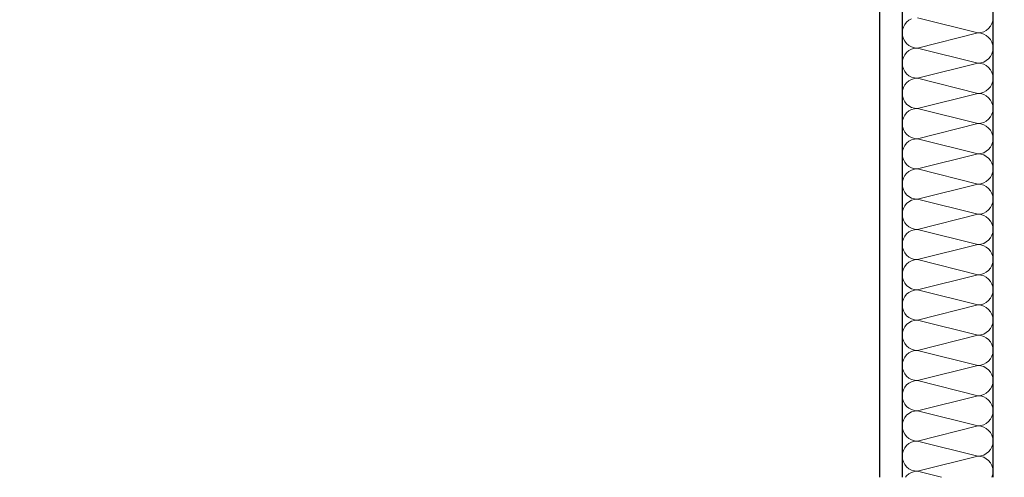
# Model space of a CAD drawing. Header units: metres. Extents: x -12 to 62.3, y -22.2 to 2.8.
# Tile 180 of 214: x 38.983 to 40.068, y -3.765 to -3.26. Entities that reach past the tile are written whole.
import ezdxf

# ---------------------------------------------------------------- set-up
doc = ezdxf.new("R2010")
doc.units = ezdxf.units.M
doc.header["$LTSCALE"] = 20
doc.header["$MEASUREMENT"] = 0
doc.layers.get('0').update_dxf_attribs({"color": 8, "lineweight": 9})
doc.layers.get('Defpoints').update_dxf_attribs({"color": 8, "lineweight": 9})
doc.layers.add('Neubau_A-TB Wände', color=8, linetype='Continuous')
doc.layers.add('Neubau_T-Bemaßung', color=8, linetype='Continuous')
doc.styles.add('ERSTELLTER_STIL_2', font='arial.ttf')
doc.dimstyles.new('ERSTELLTER_STIL__1', dxfattribs={"dimtxt": 0.0875, "dimasz": 0.059375, "dimexe": 0.18, "dimexo": 0.0625, "dimgap": 0, "dimtad": 1, "dimzin": 0, "dimdsep": 46, "dimtxsty": 'ERSTELLTER_STIL_2', "dimblk": 'ARROWHEAD_6', "dimblk1": 'ARROWHEAD_6', "dimblk2": 'ARROWHEAD_6', "dimcen": 0.09, "dimclrd": 7, "dimclre": 7, "dimclrt": 7, "dimazin": 0, "dimtfac": 1, "dimtdec": 4, "dimtmove": 0, "dimatfit": 3, "dimfxl": 1, "dimtolj": 1, "dimtzin": 0, "dimarcsym": 0})

# ---------------------------------------------------------------- blocks, each defined once
blk = doc.blocks.new('*X350', base_point=(-18420.1572, 0))
at = {"layer": 'Neubau_A-TB Wände', "color": 8, "linetype": 'Continuous', "lineweight": 9}
for p, q in [((-21333.1107, 6.9118), (-21333.1127, 6.9093)), ((-21333.1082, 6.9139), (-21333.1107, 6.9118)), ((-21333.1053, 6.9154), (-21333.1082, 6.9139)), ((-21333.0322, 6.9), (-21333.0989, 6.9167)), ((-21333.0168, 6.9103), (-21333.0159, 6.9134)), ((-21333.0159, 6.9134), (-21333.0156, 6.9167)), ((-21333.1152, 6.9033), (-21333.1156, 6.9)), ((-21333.1156, 6.9), (-21333.1152, 6.8967)), ((-21333.1143, 6.9064), (-21333.1152, 6.9033)), ((-21333.1127, 6.9093), (-21333.1143, 6.9064)), ((-21333.0322, 6.9), (-21333.0989, 6.8833)), ((-21333.0322, 6.9), (-21333.029, 6.9003)), ((-21333.029, 6.8997), (-21333.0322, 6.9)), ((-21333.029, 6.9003), (-21333.0258, 6.9013)), ((-21333.0258, 6.9013), (-21333.023, 6.9028)), ((-21333.023, 6.9028), (-21333.0204, 6.9049)), ((-21333.0204, 6.9049), (-21333.0184, 6.9074)), ((-21333.0184, 6.9074), (-21333.0168, 6.9103)), ((-21333.1152, 6.8967), (-21333.1143, 6.8936)), ((-21333.1143, 6.8936), (-21333.1127, 6.8907)), ((-21333.1127, 6.8907), (-21333.1107, 6.8882)), ((-21333.0258, 6.8987), (-21333.029, 6.8997)), ((-21333.023, 6.8972), (-21333.0258, 6.8987)), ((-21333.0204, 6.8951), (-21333.023, 6.8972)), ((-21333.0184, 6.8926), (-21333.0204, 6.8951)), ((-21333.0168, 6.8897), (-21333.0184, 6.8926)), ((-21333.0159, 6.8866), (-21333.0168, 6.8897)), ((-21333.1107, 6.8785), (-21333.1127, 6.8759)), ((-21333.1107, 6.8882), (-21333.1082, 6.8861)), ((-21333.1082, 6.8805), (-21333.1107, 6.8785)), ((-21333.1082, 6.8861), (-21333.1053, 6.8846)), ((-21333.1053, 6.8821), (-21333.1082, 6.8805)), ((-21333.1053, 6.8846), (-21333.1021, 6.8837)), ((-21333.1021, 6.883), (-21333.1053, 6.8821)), ((-21333.1021, 6.8837), (-21333.0989, 6.8833)), ((-21333.0989, 6.8833), (-21333.1021, 6.883)), ((-21333.0322, 6.8667), (-21333.0989, 6.8833)), ((-21333.0168, 6.877), (-21333.0159, 6.8801)), ((-21333.0156, 6.8833), (-21333.0159, 6.8866)), ((-21333.0159, 6.8801), (-21333.0156, 6.8833)), ((-21333.1152, 6.8699), (-21333.1156, 6.8667)), ((-21333.1143, 6.873), (-21333.1152, 6.8699)), ((-21333.1127, 6.8759), (-21333.1143, 6.873)), ((-21333.029, 6.867), (-21333.0258, 6.8679)), ((-21333.0258, 6.8679), (-21333.023, 6.8695)), ((-21333.023, 6.8695), (-21333.0204, 6.8715)), ((-21333.0204, 6.8715), (-21333.0184, 6.8741)), ((-21333.0184, 6.8741), (-21333.0168, 6.877)), ((-21333.1156, 6.8667), (-21333.1152, 6.8634)), ((-21333.1152, 6.8634), (-21333.1143, 6.8603)), ((-21333.1143, 6.8603), (-21333.1127, 6.8574)), ((-21333.1127, 6.8574), (-21333.1107, 6.8549)), ((-21333.0322, 6.8667), (-21333.0989, 6.85)), ((-21333.0322, 6.8667), (-21333.029, 6.867)), ((-21333.029, 6.8663), (-21333.0322, 6.8667)), ((-21333.0258, 6.8654), (-21333.029, 6.8663)), ((-21333.023, 6.8639), (-21333.0258, 6.8654)), ((-21333.0204, 6.8618), (-21333.023, 6.8639)), ((-21333.0184, 6.8593), (-21333.0204, 6.8618)), ((-21333.0168, 6.8564), (-21333.0184, 6.8593)), ((-21333.1107, 6.8549), (-21333.1082, 6.8528)), ((-21333.1082, 6.8472), (-21333.1107, 6.8451)), ((-21333.1082, 6.8528), (-21333.1053, 6.8513)), ((-21333.1053, 6.8487), (-21333.1082, 6.8472)), ((-21333.1053, 6.8513), (-21333.1021, 6.8503)), ((-21333.1021, 6.8497), (-21333.1053, 6.8487)), ((-21333.1021, 6.8503), (-21333.0989, 6.85)), ((-21333.0989, 6.85), (-21333.1021, 6.8497)), ((-21333.0322, 6.8333), (-21333.0989, 6.85)), ((-21333.0159, 6.8533), (-21333.0168, 6.8564)), ((-21333.0168, 6.8436), (-21333.0159, 6.8467)), ((-21333.0156, 6.85), (-21333.0159, 6.8533)), ((-21333.0159, 6.8467), (-21333.0156, 6.85)), ((-21333.1152, 6.8366), (-21333.1156, 6.8333)), ((-21333.1143, 6.8397), (-21333.1152, 6.8366)), ((-21333.1127, 6.8426), (-21333.1143, 6.8397)), ((-21333.1107, 6.8451), (-21333.1127, 6.8426)), ((-21333.0258, 6.8346), (-21333.023, 6.8361)), ((-21333.023, 6.8361), (-21333.0204, 6.8382)), ((-21333.0204, 6.8382), (-21333.0184, 6.8407)), ((-21333.0184, 6.8407), (-21333.0168, 6.8436)), ((-21333.1156, 6.8333), (-21333.1152, 6.8301)), ((-21333.1152, 6.8301), (-21333.1143, 6.827)), ((-21333.1143, 6.827), (-21333.1127, 6.8241)), ((-21333.1127, 6.8241), (-21333.1107, 6.8215)), ((-21333.0322, 6.8333), (-21333.0989, 6.8167)), ((-21333.0322, 6.8333), (-21333.029, 6.8337)), ((-21333.029, 6.833), (-21333.0322, 6.8333)), ((-21333.029, 6.8337), (-21333.0258, 6.8346)), ((-21333.0258, 6.8321), (-21333.029, 6.833)), ((-21333.023, 6.8305), (-21333.0258, 6.8321)), ((-21333.0204, 6.8285), (-21333.023, 6.8305)), ((-21333.0184, 6.8259), (-21333.0204, 6.8285)), ((-21333.0168, 6.823), (-21333.0184, 6.8259)), ((-21333.1107, 6.8215), (-21333.1082, 6.8195)), ((-21333.1082, 6.8139), (-21333.1107, 6.8118)), ((-21333.1082, 6.8195), (-21333.1053, 6.8179)), ((-21333.1053, 6.8154), (-21333.1082, 6.8139)), ((-21333.1053, 6.8179), (-21333.1021, 6.817)), ((-21333.1021, 6.8163), (-21333.1053, 6.8154)), ((-21333.1021, 6.817), (-21333.0989, 6.8167)), ((-21333.0989, 6.8167), (-21333.1021, 6.8163)), ((-21333.0322, 6.8), (-21333.0989, 6.8167)), ((-21333.0159, 6.8199), (-21333.0168, 6.823)), ((-21333.0168, 6.8103), (-21333.0159, 6.8134)), ((-21333.0156, 6.8167), (-21333.0159, 6.8199)), ((-21333.0159, 6.8134), (-21333.0156, 6.8167)), ((-21333.1152, 6.8033), (-21333.1156, 6.8)), ((-21333.1143, 6.8064), (-21333.1152, 6.8033)), ((-21333.1127, 6.8093), (-21333.1143, 6.8064)), ((-21333.1107, 6.8118), (-21333.1127, 6.8093)), ((-21333.0258, 6.8013), (-21333.023, 6.8028)), ((-21333.023, 6.8028), (-21333.0204, 6.8049)), ((-21333.0204, 6.8049), (-21333.0184, 6.8074)), ((-21333.0184, 6.8074), (-21333.0168, 6.8103)), ((-21333.1156, 6.8), (-21333.1152, 6.7967)), ((-21333.1152, 6.7967), (-21333.1143, 6.7936)), ((-21333.1143, 6.7936), (-21333.1127, 6.7907)), ((-21333.0322, 6.8), (-21333.0989, 6.7833)), ((-21333.0322, 6.8), (-21333.029, 6.8003)), ((-21333.029, 6.7997), (-21333.0322, 6.8)), ((-21333.029, 6.8003), (-21333.0258, 6.8013)), ((-21333.0258, 6.7987), (-21333.029, 6.7997)), ((-21333.023, 6.7972), (-21333.0258, 6.7987)), ((-21333.0204, 6.7951), (-21333.023, 6.7972)), ((-21333.0184, 6.7926), (-21333.0204, 6.7951)), ((-21333.0168, 6.7897), (-21333.0184, 6.7926)), ((-21333.1127, 6.7907), (-21333.1107, 6.7882)), ((-21333.1107, 6.7882), (-21333.1082, 6.7861)), ((-21333.1082, 6.7861), (-21333.1053, 6.7846)), ((-21333.1053, 6.7821), (-21333.1082, 6.7805)), ((-21333.1053, 6.7846), (-21333.1021, 6.7837)), ((-21333.1021, 6.783), (-21333.1053, 6.7821)), ((-21333.1021, 6.7837), (-21333.0989, 6.7833)), ((-21333.0989, 6.7833), (-21333.1021, 6.783)), ((-21333.0322, 6.7667), (-21333.0989, 6.7833)), ((-21333.0159, 6.7866), (-21333.0168, 6.7897)), ((-21333.0156, 6.7833), (-21333.0159, 6.7866)), ((-21333.0159, 6.7801), (-21333.0156, 6.7833)), ((-21333.1152, 6.7699), (-21333.1156, 6.7667)), ((-21333.1143, 6.773), (-21333.1152, 6.7699)), ((-21333.1127, 6.7759), (-21333.1143, 6.773)), ((-21333.1107, 6.7785), (-21333.1127, 6.7759)), ((-21333.1082, 6.7805), (-21333.1107, 6.7785)), ((-21333.023, 6.7695), (-21333.0204, 6.7715)), ((-21333.0204, 6.7715), (-21333.0184, 6.7741)), ((-21333.0184, 6.7741), (-21333.0168, 6.777)), ((-21333.0168, 6.777), (-21333.0159, 6.7801)), ((-21333.1156, 6.7667), (-21333.1152, 6.7634)), ((-21333.1152, 6.7634), (-21333.1143, 6.7603)), ((-21333.1143, 6.7603), (-21333.1127, 6.7574)), ((-21333.0322, 6.7667), (-21333.0989, 6.75)), ((-21333.0322, 6.7667), (-21333.029, 6.767)), ((-21333.029, 6.7663), (-21333.0322, 6.7667)), ((-21333.029, 6.767), (-21333.0258, 6.7679)), ((-21333.0258, 6.7654), (-21333.029, 6.7663)), ((-21333.0258, 6.7679), (-21333.023, 6.7695)), ((-21333.023, 6.7639), (-21333.0258, 6.7654)), ((-21333.0204, 6.7618), (-21333.023, 6.7639)), ((-21333.0184, 6.7593), (-21333.0204, 6.7618)), ((-21333.0168, 6.7564), (-21333.0184, 6.7593)), ((-21333.1127, 6.7574), (-21333.1107, 6.7549)), ((-21333.1107, 6.7549), (-21333.1082, 6.7528)), ((-21333.1082, 6.7528), (-21333.1053, 6.7513)), ((-21333.1053, 6.7487), (-21333.1082, 6.7472)), ((-21333.1053, 6.7513), (-21333.1021, 6.7503)), ((-21333.1021, 6.7497), (-21333.1053, 6.7487)), ((-21333.1021, 6.7503), (-21333.0989, 6.75)), ((-21333.0989, 6.75), (-21333.1021, 6.7497)), ((-21333.0322, 6.7333), (-21333.0989, 6.75)), ((-21333.0159, 6.7533), (-21333.0168, 6.7564)), ((-21333.0156, 6.75), (-21333.0159, 6.7533)), ((-21333.0159, 6.7467), (-21333.0156, 6.75)), ((-21333.1143, 6.7397), (-21333.1152, 6.7366)), ((-21333.1127, 6.7426), (-21333.1143, 6.7397)), ((-21333.1107, 6.7451), (-21333.1127, 6.7426)), ((-21333.1082, 6.7472), (-21333.1107, 6.7451)), ((-21333.023, 6.7361), (-21333.0204, 6.7382)), ((-21333.0204, 6.7382), (-21333.0184, 6.7407)), ((-21333.0184, 6.7407), (-21333.0168, 6.7436)), ((-21333.0168, 6.7436), (-21333.0159, 6.7467)), ((-21333.1152, 6.7366), (-21333.1156, 6.7333)), ((-21333.1156, 6.7333), (-21333.1152, 6.7301)), ((-21333.1152, 6.7301), (-21333.1143, 6.727)), ((-21333.1143, 6.727), (-21333.1127, 6.7241)), ((-21333.0322, 6.7333), (-21333.0989, 6.7167)), ((-21333.0322, 6.7333), (-21333.029, 6.7337)), ((-21333.029, 6.733), (-21333.0322, 6.7333)), ((-21333.029, 6.7337), (-21333.0258, 6.7346)), ((-21333.0258, 6.7321), (-21333.029, 6.733)), ((-21333.0258, 6.7346), (-21333.023, 6.7361)), ((-21333.023, 6.7305), (-21333.0258, 6.7321)), ((-21333.0204, 6.7285), (-21333.023, 6.7305)), ((-21333.0184, 6.7259), (-21333.0204, 6.7285)), ((-21333.1127, 6.7241), (-21333.1107, 6.7215)), ((-21333.1107, 6.7215), (-21333.1082, 6.7195)), ((-21333.1082, 6.7195), (-21333.1053, 6.7179)), ((-21333.1053, 6.7179), (-21333.1021, 6.717)), ((-21333.1021, 6.7163), (-21333.1053, 6.7154)), ((-21333.1021, 6.717), (-21333.0989, 6.7167)), ((-21333.0989, 6.7167), (-21333.1021, 6.7163)), ((-21333.0322, 6.7), (-21333.0989, 6.7167)), ((-21333.0168, 6.723), (-21333.0184, 6.7259)), ((-21333.0159, 6.7199), (-21333.0168, 6.723)), ((-21333.0156, 6.7167), (-21333.0159, 6.7199)), ((-21333.0159, 6.7134), (-21333.0156, 6.7167)), ((-21333.1143, 6.7064), (-21333.1152, 6.7033)), ((-21333.1127, 6.7093), (-21333.1143, 6.7064)), ((-21333.1107, 6.7118), (-21333.1127, 6.7093)), ((-21333.1082, 6.7139), (-21333.1107, 6.7118)), ((-21333.1053, 6.7154), (-21333.1082, 6.7139)), ((-21333.023, 6.7028), (-21333.0204, 6.7049)), ((-21333.0204, 6.7049), (-21333.0184, 6.7074)), ((-21333.0184, 6.7074), (-21333.0168, 6.7103)), ((-21333.0168, 6.7103), (-21333.0159, 6.7134)), ((-21333.1152, 6.7033), (-21333.1156, 6.7)), ((-21333.1156, 6.7), (-21333.1152, 6.6967)), ((-21333.1152, 6.6967), (-21333.1143, 6.6936)), ((-21333.0322, 6.7), (-21333.0989, 6.6833)), ((-21333.0322, 6.7), (-21333.029, 6.7003)), ((-21333.029, 6.6997), (-21333.0322, 6.7)), ((-21333.029, 6.7003), (-21333.0258, 6.7013)), ((-21333.0258, 6.6987), (-21333.029, 6.6997)), ((-21333.0258, 6.7013), (-21333.023, 6.7028)), ((-21333.023, 6.6972), (-21333.0258, 6.6987)), ((-21333.0204, 6.6951), (-21333.023, 6.6972)), ((-21333.0184, 6.6926), (-21333.0204, 6.6951)), ((-21333.1143, 6.6936), (-21333.1127, 6.6907)), ((-21333.1127, 6.6907), (-21333.1107, 6.6882)), ((-21333.1107, 6.6882), (-21333.1082, 6.6861)), ((-21333.1082, 6.6861), (-21333.1053, 6.6846)), ((-21333.1053, 6.6846), (-21333.1021, 6.6837)), ((-21333.1021, 6.683), (-21333.1053, 6.6821)), ((-21333.1021, 6.6837), (-21333.0989, 6.6833)), ((-21333.0989, 6.6833), (-21333.1021, 6.683)), ((-21333.0322, 6.6667), (-21333.0989, 6.6833)), ((-21333.0168, 6.6897), (-21333.0184, 6.6926)), ((-21333.0159, 6.6866), (-21333.0168, 6.6897)), ((-21333.0156, 6.6833), (-21333.0159, 6.6866)), ((-21333.0159, 6.6801), (-21333.0156, 6.6833)), ((-21333.1143, 6.673), (-21333.1152, 6.6699)), ((-21333.1127, 6.6759), (-21333.1143, 6.673)), ((-21333.1107, 6.6785), (-21333.1127, 6.6759)), ((-21333.1082, 6.6805), (-21333.1107, 6.6785)), ((-21333.1053, 6.6821), (-21333.1082, 6.6805)), ((-21333.0204, 6.6715), (-21333.0184, 6.6741)), ((-21333.0184, 6.6741), (-21333.0168, 6.677)), ((-21333.0168, 6.677), (-21333.0159, 6.6801)), ((-21333.1152, 6.6699), (-21333.1156, 6.6667)), ((-21333.1156, 6.6667), (-21333.1152, 6.6634)), ((-21333.1152, 6.6634), (-21333.1143, 6.6603)), ((-21333.0322, 6.6667), (-21333.0989, 6.65)), ((-21333.0322, 6.6667), (-21333.029, 6.667)), ((-21333.029, 6.6663), (-21333.0322, 6.6667)), ((-21333.029, 6.667), (-21333.0258, 6.6679)), ((-21333.0258, 6.6654), (-21333.029, 6.6663)), ((-21333.0258, 6.6679), (-21333.023, 6.6695)), ((-21333.023, 6.6639), (-21333.0258, 6.6654)), ((-21333.023, 6.6695), (-21333.0204, 6.6715)), ((-21333.0204, 6.6618), (-21333.023, 6.6639)), ((-21333.0184, 6.6593), (-21333.0204, 6.6618)), ((-21333.1143, 6.6603), (-21333.1127, 6.6574)), ((-21333.1127, 6.6574), (-21333.1107, 6.6549)), ((-21333.1107, 6.6549), (-21333.1082, 6.6528)), ((-21333.1082, 6.6528), (-21333.1053, 6.6513)), ((-21333.1053, 6.6513), (-21333.1021, 6.6503)), ((-21333.0168, 6.6564), (-21333.0184, 6.6593)), ((-21333.0159, 6.6533), (-21333.0168, 6.6564)), ((-21333.0156, 6.65), (-21333.0159, 6.6533)), ((-21333.1143, 6.6397), (-21333.1152, 6.6366)), ((-21333.1127, 6.6426), (-21333.1143, 6.6397)), ((-21333.1107, 6.6451), (-21333.1127, 6.6426)), ((-21333.1082, 6.6472), (-21333.1107, 6.6451)), ((-21333.1053, 6.6487), (-21333.1082, 6.6472)), ((-21333.1021, 6.6497), (-21333.1053, 6.6487)), ((-21333.1021, 6.6503), (-21333.0989, 6.65)), ((-21333.0989, 6.65), (-21333.1021, 6.6497)), ((-21333.0322, 6.6333), (-21333.0989, 6.65)), ((-21333.0204, 6.6382), (-21333.0184, 6.6407)), ((-21333.0184, 6.6407), (-21333.0168, 6.6436)), ((-21333.0168, 6.6436), (-21333.0159, 6.6467)), ((-21333.0159, 6.6467), (-21333.0156, 6.65)), ((-21333.1152, 6.6366), (-21333.1156, 6.6333)), ((-21333.1156, 6.6333), (-21333.1152, 6.6301)), ((-21333.1152, 6.6301), (-21333.1143, 6.627)), ((-21333.0322, 6.6333), (-21333.0989, 6.6167)), ((-21333.0322, 6.6333), (-21333.029, 6.6337)), ((-21333.029, 6.633), (-21333.0322, 6.6333)), ((-21333.029, 6.6337), (-21333.0258, 6.6346)), ((-21333.0258, 6.6321), (-21333.029, 6.633)), ((-21333.0258, 6.6346), (-21333.023, 6.6361)), ((-21333.023, 6.6305), (-21333.0258, 6.6321)), ((-21333.023, 6.6361), (-21333.0204, 6.6382)), ((-21333.0204, 6.6285), (-21333.023, 6.6305)), ((-21333.1143, 6.627), (-21333.1127, 6.6241)), ((-21333.1127, 6.6241), (-21333.1107, 6.6215)), ((-21333.1107, 6.6215), (-21333.1082, 6.6195)), ((-21333.1082, 6.6195), (-21333.1053, 6.6179)), ((-21333.1053, 6.6179), (-21333.1021, 6.617)), ((-21333.0184, 6.6259), (-21333.0204, 6.6285)), ((-21333.0168, 6.623), (-21333.0184, 6.6259)), ((-21333.0159, 6.6199), (-21333.0168, 6.623)), ((-21333.0156, 6.6167), (-21333.0159, 6.6199)), ((-21333.1127, 6.6093), (-21333.1143, 6.6064)), ((-21333.1107, 6.6118), (-21333.1127, 6.6093)), ((-21333.1082, 6.6139), (-21333.1107, 6.6118)), ((-21333.1053, 6.6154), (-21333.1082, 6.6139)), ((-21333.1021, 6.6163), (-21333.1053, 6.6154)), ((-21333.1021, 6.617), (-21333.0989, 6.6167)), ((-21333.0989, 6.6167), (-21333.1021, 6.6163)), ((-21333.0322, 6.6), (-21333.0989, 6.6167)), ((-21333.0204, 6.6049), (-21333.0184, 6.6074)), ((-21333.0184, 6.6074), (-21333.0168, 6.6103)), ((-21333.0168, 6.6103), (-21333.0159, 6.6134)), ((-21333.0159, 6.6134), (-21333.0156, 6.6167)), ((-21333.1152, 6.6033), (-21333.1156, 6.6)), ((-21333.1156, 6.6), (-21333.1152, 6.5967)), ((-21333.1143, 6.6064), (-21333.1152, 6.6033)), ((-21333.1152, 6.5967), (-21333.1143, 6.5936)), ((-21333.0322, 6.6), (-21333.0989, 6.5833)), ((-21333.0322, 6.6), (-21333.029, 6.6003)), ((-21333.029, 6.5997), (-21333.0322, 6.6)), ((-21333.029, 6.6003), (-21333.0258, 6.6013)), ((-21333.0258, 6.5987), (-21333.029, 6.5997)), ((-21333.0258, 6.6013), (-21333.023, 6.6028)), ((-21333.023, 6.5972), (-21333.0258, 6.5987)), ((-21333.023, 6.6028), (-21333.0204, 6.6049)), ((-21333.0204, 6.5951), (-21333.023, 6.5972)), ((-21333.1143, 6.5936), (-21333.1127, 6.5907)), ((-21333.1127, 6.5907), (-21333.1107, 6.5882)), ((-21333.1107, 6.5882), (-21333.1082, 6.5861)), ((-21333.1082, 6.5861), (-21333.1053, 6.5846)), ((-21333.0184, 6.5926), (-21333.0204, 6.5951)), ((-21333.0168, 6.5897), (-21333.0184, 6.5926)), ((-21333.0159, 6.5866), (-21333.0168, 6.5897)), ((-21333.0156, 6.5833), (-21333.0159, 6.5866)), ((-21333.1127, 6.5759), (-21333.1143, 6.573)), ((-21333.1107, 6.5785), (-21333.1127, 6.5759)), ((-21333.1082, 6.5805), (-21333.1107, 6.5785)), ((-21333.1053, 6.5821), (-21333.1082, 6.5805)), ((-21333.1053, 6.5846), (-21333.1021, 6.5837)), ((-21333.1021, 6.583), (-21333.1053, 6.5821)), ((-21333.1021, 6.5837), (-21333.0989, 6.5833)), ((-21333.0989, 6.5833), (-21333.1021, 6.583)), ((-21333.0322, 6.5667), (-21333.0989, 6.5833)), ((-21333.0184, 6.5741), (-21333.0168, 6.577)), ((-21333.0168, 6.577), (-21333.0159, 6.5801)), ((-21333.0159, 6.5801), (-21333.0156, 6.5833)), ((-21333.1152, 6.5699), (-21333.1156, 6.5667)), ((-21333.1156, 6.5667), (-21333.1152, 6.5634)), ((-21333.1143, 6.573), (-21333.1152, 6.5699)), ((-21333.0322, 6.5667), (-21333.0989, 6.55)), ((-21333.0322, 6.5667), (-21333.029, 6.567)), ((-21333.029, 6.5663), (-21333.0322, 6.5667)), ((-21333.029, 6.567), (-21333.0258, 6.5679)), ((-21333.0258, 6.5654), (-21333.029, 6.5663)), ((-21333.0258, 6.5679), (-21333.023, 6.5695)), ((-21333.023, 6.5639), (-21333.0258, 6.5654)), ((-21333.023, 6.5695), (-21333.0204, 6.5715)), ((-21333.0204, 6.5618), (-21333.023, 6.5639)), ((-21333.0204, 6.5715), (-21333.0184, 6.5741)), ((-21333.1152, 6.5634), (-21333.1143, 6.5603)), ((-21333.1143, 6.5603), (-21333.1127, 6.5574)), ((-21333.1127, 6.5574), (-21333.1107, 6.5549)), ((-21333.1107, 6.5549), (-21333.1082, 6.5528)), ((-21333.1082, 6.5528), (-21333.1053, 6.5513)), ((-21333.0184, 6.5593), (-21333.0204, 6.5618)), ((-21333.0168, 6.5564), (-21333.0184, 6.5593)), ((-21333.0159, 6.5533), (-21333.0168, 6.5564)), ((-21333.0156, 6.55), (-21333.0159, 6.5533)), ((-21333.1127, 6.5426), (-21333.1143, 6.5397)), ((-21333.1107, 6.5451), (-21333.1127, 6.5426)), ((-21333.1082, 6.5472), (-21333.1107, 6.5451)), ((-21333.1053, 6.5487), (-21333.1082, 6.5472)), ((-21333.1053, 6.5513), (-21333.1021, 6.5503)), ((-21333.1021, 6.5497), (-21333.1053, 6.5487)), ((-21333.1021, 6.5503), (-21333.0989, 6.55)), ((-21333.0989, 6.55), (-21333.1021, 6.5497)), ((-21333.0322, 6.5333), (-21333.0989, 6.55)), ((-21333.0184, 6.5407), (-21333.0168, 6.5436)), ((-21333.0168, 6.5436), (-21333.0159, 6.5467)), ((-21333.0159, 6.5467), (-21333.0156, 6.55)), ((-21333.1152, 6.5366), (-21333.1156, 6.5333)), ((-21333.1156, 6.5333), (-21333.1152, 6.5301)), ((-21333.1143, 6.5397), (-21333.1152, 6.5366)), ((-21333.0322, 6.5333), (-21333.0989, 6.5167)), ((-21333.0322, 6.5333), (-21333.029, 6.5337)), ((-21333.029, 6.533), (-21333.0322, 6.5333)), ((-21333.029, 6.5337), (-21333.0258, 6.5346)), ((-21333.0258, 6.5321), (-21333.029, 6.533)), ((-21333.0258, 6.5346), (-21333.023, 6.5361)), ((-21333.023, 6.5305), (-21333.0258, 6.5321)), ((-21333.023, 6.5361), (-21333.0204, 6.5382)), ((-21333.0204, 6.5382), (-21333.0184, 6.5407)), ((-21333.1152, 6.5301), (-21333.1143, 6.527)), ((-21333.1143, 6.527), (-21333.1127, 6.5241)), ((-21333.1127, 6.5241), (-21333.1107, 6.5215)), ((-21333.1107, 6.5215), (-21333.1082, 6.5195)), ((-21333.0204, 6.5285), (-21333.023, 6.5305)), ((-21333.0184, 6.5259), (-21333.0204, 6.5285)), ((-21333.0168, 6.523), (-21333.0184, 6.5259)), ((-21333.0159, 6.5199), (-21333.0168, 6.523)), ((-21333.1107, 6.5118), (-21333.1127, 6.5093)), ((-21333.1082, 6.5139), (-21333.1107, 6.5118)), ((-21333.1082, 6.5195), (-21333.1053, 6.5179)), ((-21333.1053, 6.5154), (-21333.1082, 6.5139)), ((-21333.1053, 6.5179), (-21333.1021, 6.517)), ((-21333.1021, 6.5163), (-21333.1053, 6.5154)), ((-21333.1021, 6.517), (-21333.0989, 6.5167)), ((-21333.0989, 6.5167), (-21333.1021, 6.5163)), ((-21333.0322, 6.5), (-21333.0989, 6.5167)), ((-21333.0184, 6.5074), (-21333.0168, 6.5103)), ((-21333.0168, 6.5103), (-21333.0159, 6.5134)), ((-21333.0156, 6.5167), (-21333.0159, 6.5199)), ((-21333.0159, 6.5134), (-21333.0156, 6.5167)), ((-21333.1152, 6.5033), (-21333.1156, 6.5)), ((-21333.1156, 6.5), (-21333.1152, 6.4967)), ((-21333.1143, 6.5064), (-21333.1152, 6.5033)), ((-21333.1127, 6.5093), (-21333.1143, 6.5064)), ((-21333.0322, 6.5), (-21333.0989, 6.4833)), ((-21333.0322, 6.5), (-21333.029, 6.5003)), ((-21333.029, 6.4997), (-21333.0322, 6.5)), ((-21333.029, 6.5003), (-21333.0258, 6.5013)), ((-21333.0258, 6.4987), (-21333.029, 6.4997)), ((-21333.0258, 6.5013), (-21333.023, 6.5028)), ((-21333.023, 6.4972), (-21333.0258, 6.4987)), ((-21333.023, 6.5028), (-21333.0204, 6.5049)), ((-21333.0204, 6.5049), (-21333.0184, 6.5074)), ((-21333.1152, 6.4967), (-21333.1143, 6.4936)), ((-21333.1143, 6.4936), (-21333.1127, 6.4907)), ((-21333.1127, 6.4907), (-21333.1107, 6.4882)), ((-21333.1107, 6.4882), (-21333.1082, 6.4861)), ((-21333.0204, 6.4951), (-21333.023, 6.4972)), ((-21333.0184, 6.4926), (-21333.0204, 6.4951)), ((-21333.0168, 6.4897), (-21333.0184, 6.4926)), ((-21333.0159, 6.4866), (-21333.0168, 6.4897)), ((-21333.1107, 6.4785), (-21333.1127, 6.4759)), ((-21333.1082, 6.4805), (-21333.1107, 6.4785)), ((-21333.1082, 6.4861), (-21333.1053, 6.4846)), ((-21333.1053, 6.4821), (-21333.1082, 6.4805)), ((-21333.1053, 6.4846), (-21333.1021, 6.4837)), ((-21333.1021, 6.483), (-21333.1053, 6.4821)), ((-21333.1021, 6.4837), (-21333.0989, 6.4833)), ((-21333.0989, 6.4833), (-21333.1021, 6.483)), ((-21333.0322, 6.4667), (-21333.0989, 6.4833)), ((-21333.0184, 6.4741), (-21333.0168, 6.477)), ((-21333.0168, 6.477), (-21333.0159, 6.4801)), ((-21333.0156, 6.4833), (-21333.0159, 6.4866)), ((-21333.0159, 6.4801), (-21333.0156, 6.4833)), ((-21333.1152, 6.4699), (-21333.1156, 6.4667)), ((-21333.1156, 6.4667), (-21333.1152, 6.4634)), ((-21333.1143, 6.473), (-21333.1152, 6.4699)), ((-21333.1127, 6.4759), (-21333.1143, 6.473)), ((-21333.0322, 6.4667), (-21333.0989, 6.45)), ((-21333.0322, 6.4667), (-21333.029, 6.467)), ((-21333.029, 6.4663), (-21333.0322, 6.4667)), ((-21333.029, 6.467), (-21333.0258, 6.4679)), ((-21333.0258, 6.4654), (-21333.029, 6.4663)), ((-21333.0258, 6.4679), (-21333.023, 6.4695)), ((-21333.023, 6.4695), (-21333.0204, 6.4715)), ((-21333.0204, 6.4715), (-21333.0184, 6.4741)), ((-21333.1152, 6.4634), (-21333.1143, 6.4603)), ((-21333.1143, 6.4603), (-21333.1127, 6.4574)), ((-21333.1127, 6.4574), (-21333.1107, 6.4549)), ((-21333.023, 6.4639), (-21333.0258, 6.4654)), ((-21333.0204, 6.4618), (-21333.023, 6.4639)), ((-21333.0184, 6.4593), (-21333.0204, 6.4618)), ((-21333.0168, 6.4564), (-21333.0184, 6.4593)), ((-21333.0159, 6.4533), (-21333.0168, 6.4564)), ((-21333.1107, 6.4451), (-21333.1127, 6.4426)), ((-21333.1107, 6.4549), (-21333.1082, 6.4528)), ((-21333.1082, 6.4472), (-21333.1107, 6.4451)), ((-21333.1082, 6.4528), (-21333.1053, 6.4513)), ((-21333.1053, 6.4487), (-21333.1082, 6.4472)), ((-21333.1053, 6.4513), (-21333.1021, 6.4503)), ((-21333.1021, 6.4497), (-21333.1053, 6.4487)), ((-21333.1021, 6.4503), (-21333.0989, 6.45)), ((-21333.0989, 6.45), (-21333.1021, 6.4497)), ((-21333.0322, 6.4333), (-21333.0989, 6.45)), ((-21333.0168, 6.4436), (-21333.0159, 6.4467)), ((-21333.0156, 6.45), (-21333.0159, 6.4533)), ((-21333.0159, 6.4467), (-21333.0156, 6.45)), ((-21333.1152, 6.4366), (-21333.1156, 6.4333)), ((-21333.1143, 6.4397), (-21333.1152, 6.4366)), ((-21333.1127, 6.4426), (-21333.1143, 6.4397)), ((-21333.0322, 6.4333), (-21333.029, 6.4337)), ((-21333.029, 6.4337), (-21333.0258, 6.4346)), ((-21333.0258, 6.4346), (-21333.023, 6.4361)), ((-21333.023, 6.4361), (-21333.0204, 6.4382)), ((-21333.0204, 6.4382), (-21333.0184, 6.4407)), ((-21333.0184, 6.4407), (-21333.0168, 6.4436)), ((-21333.1156, 6.4333), (-21333.1152, 6.4301)), ((-21333.1152, 6.4301), (-21333.1143, 6.427)), ((-21333.1143, 6.427), (-21333.1127, 6.4241)), ((-21333.1127, 6.4241), (-21333.1107, 6.4215)), ((-21333.0322, 6.4333), (-21333.0989, 6.4167)), ((-21333.029, 6.433), (-21333.0322, 6.4333)), ((-21333.0258, 6.4321), (-21333.029, 6.433)), ((-21333.023, 6.4305), (-21333.0258, 6.4321)), ((-21333.0204, 6.4285), (-21333.023, 6.4305)), ((-21333.0184, 6.4259), (-21333.0204, 6.4285)), ((-21333.0168, 6.423), (-21333.0184, 6.4259)), ((-21333.0159, 6.4199), (-21333.0168, 6.423)), ((-21333.1107, 6.4118), (-21333.1121, 6.41)), ((-21333.1107, 6.4215), (-21333.1082, 6.4195)), ((-21333.1082, 6.4139), (-21333.1107, 6.4118)), ((-21333.1082, 6.4195), (-21333.1053, 6.4179)), ((-21333.1053, 6.4154), (-21333.1082, 6.4139)), ((-21333.1053, 6.4179), (-21333.1021, 6.417)), ((-21333.1021, 6.4163), (-21333.1053, 6.4154)), ((-21333.1021, 6.417), (-21333.0989, 6.4167)), ((-21333.0989, 6.4167), (-21333.1021, 6.4163)), ((-21333.0722, 6.41), (-21333.0989, 6.4167)), ((-21333.0168, 6.4103), (-21333.0159, 6.4134)), ((-21333.0156, 6.4167), (-21333.0159, 6.4199)), ((-21333.0159, 6.4134), (-21333.0156, 6.4167)), ((-21333.017, 6.41), (-21333.0168, 6.4103))]:
    blk.add_line(p, q, dxfattribs=at)
blk = doc.blocks.new('ARROWHEAD_6')
at = {"color": 0, "linetype": 'Continuous', "lineweight": 0}
for p, q in [((-0.5, -0.5), (0.5, 0.5)), ((0, 0), (-1, 0))]:
    blk.add_line(p, q, dxfattribs=at)
blk = doc.blocks.new('*D489')
at = {"layer": 'Defpoints', "color": 0, "linetype": 'Continuous', "transparency": 16777216}
for p in [(18.92, -3.525), (19.0274, -3.525), (55.892, -6.025)]:
    blk.add_point(p, dxfattribs=at)
at = {"layer": 'Neubau_T-Bemaßung', "linetype": 'Continuous', "lineweight": -2, "transparency": 16777216}
for p, q in [((18.9825, -3.525), (19.2074, -3.525)), ((19.0274, -3.5844), (19.0274, -4.6643)), ((19.0274, -5.9656), (19.0274, -4.8927)), ((55.8295, -6.025), (18.8474, -6.025))]:
    blk.add_line(p, q, dxfattribs=at)
at = {"layer": 'Neubau_T-Bemaßung', "linetype": 'Continuous', "lineweight": -2, "transparency": 16777216, "xscale": 0.059375, "yscale": 0.059375, "zscale": 0.059375}
for p, rotation in [((19.0274, -3.525), 90), ((19.0274, -6.025), 270)]:
    blk.add_blockref('ARROWHEAD_6', p, dxfattribs=dict(at, rotation=rotation))
at = {"layer": 'Neubau_T-Bemaßung', "linetype": 'Continuous', "transparency": 16777216, "insert": (19.0274, -4.7785), "char_height": 0.0875, "attachment_point": 5, "rotation": 90, "style": 'ERSTELLTER_STIL_2'}
blk.add_mtext('\\A1;2.50', dxfattribs=at)
blk = doc.blocks.new('*D491')
at = {"layer": 'Defpoints', "color": 0, "linetype": 'Continuous', "transparency": 16777216}
for p in [(19.0274, -2.695), (45.355, -2.695), (18.92, -3.425)]:
    blk.add_point(p, dxfattribs=at)
at = {"layer": 'Neubau_T-Bemaßung', "linetype": 'Continuous', "lineweight": -2, "transparency": 16777216}
for p, q in [((45.2925, -2.695), (18.8474, -2.695)), ((19.0274, -2.7544), (19.0274, -2.9465)), ((19.0274, -3.3656), (19.0274, -3.1738)), ((18.9825, -3.425), (19.2074, -3.425))]:
    blk.add_line(p, q, dxfattribs=at)
at = {"layer": 'Neubau_T-Bemaßung', "linetype": 'Continuous', "lineweight": -2, "transparency": 16777216, "xscale": 0.059375, "yscale": 0.059375, "zscale": 0.059375}
for p, rotation in [((19.0274, -2.695), 90), ((19.0274, -3.425), 270)]:
    blk.add_blockref('ARROWHEAD_6', p, dxfattribs=dict(at, rotation=rotation))
at = {"layer": 'Neubau_T-Bemaßung', "linetype": 'Continuous', "transparency": 16777216, "insert": (19.0274, -3.0601), "char_height": 0.0875, "attachment_point": 5, "rotation": 90, "style": 'ERSTELLTER_STIL_2'}
blk.add_mtext('\\A1;0.73', dxfattribs=at)
blk = doc.blocks.new('*D500')
at = {"layer": 'Defpoints', "color": 0, "linetype": 'Continuous', "transparency": 16777216}
for p in [(19.3774, -2.695), (45.355, -2.695), (45.355, -6.195)]:
    blk.add_point(p, dxfattribs=at)
at = {"layer": 'Neubau_T-Bemaßung', "linetype": 'Continuous', "lineweight": -2, "transparency": 16777216}
for p, q in [((45.2925, -2.695), (19.1974, -2.695)), ((19.3774, -2.7544), (19.3774, -4.335)), ((19.3774, -6.1356), (19.3774, -4.562)), ((45.2925, -6.195), (19.1974, -6.195))]:
    blk.add_line(p, q, dxfattribs=at)
at = {"layer": 'Neubau_T-Bemaßung', "linetype": 'Continuous', "lineweight": -2, "transparency": 16777216, "xscale": 0.059375, "yscale": 0.059375, "zscale": 0.059375}
for p, rotation in [((19.3774, -2.695), 90), ((19.3774, -6.195), 270)]:
    blk.add_blockref('ARROWHEAD_6', p, dxfattribs=dict(at, rotation=rotation))
at = {"layer": 'Neubau_T-Bemaßung', "linetype": 'Continuous', "transparency": 16777216, "insert": (19.3774, -4.4485), "char_height": 0.0875, "attachment_point": 5, "rotation": 90, "style": 'ERSTELLTER_STIL_2'}
blk.add_mtext('\\A1;3.50', dxfattribs=at)
blk = doc.blocks.new('*D511')
at = {"layer": 'Defpoints', "color": 0, "linetype": 'Continuous', "transparency": 16777216}
for p in [(2.6448, -3.025), (42.69, -3.025), (55.892, -6.025)]:
    blk.add_point(p, dxfattribs=at)
at = {"layer": 'Neubau_T-Bemaßung', "linetype": 'Continuous', "lineweight": -2, "transparency": 16777216}
for p, q in [((42.6275, -3.025), (2.4648, -3.025)), ((2.6448, -3.0844), (2.6448, -4.415)), ((2.6448, -5.9656), (2.6448, -4.642)), ((55.8295, -6.025), (2.4648, -6.025))]:
    blk.add_line(p, q, dxfattribs=at)
at = {"layer": 'Neubau_T-Bemaßung', "linetype": 'Continuous', "lineweight": -2, "transparency": 16777216, "xscale": 0.059375, "yscale": 0.059375, "zscale": 0.059375}
for p, rotation in [((2.6448, -3.025), 90), ((2.6448, -6.025), 270)]:
    blk.add_blockref('ARROWHEAD_6', p, dxfattribs=dict(at, rotation=rotation))
at = {"layer": 'Neubau_T-Bemaßung', "linetype": 'Continuous', "transparency": 16777216, "insert": (2.6448, -4.5285), "char_height": 0.0875, "attachment_point": 5, "rotation": 90, "style": 'ERSTELLTER_STIL_2'}
blk.add_mtext('\\A1;3.00', dxfattribs=at)
blk = doc.blocks.new('*D448')
at = {"layer": 'Defpoints', "color": 0, "linetype": 'Continuous', "transparency": 16777216}
for p in [(2.9948, -2.695), (45.355, -2.695), (45.355, -6.195)]:
    blk.add_point(p, dxfattribs=at)
at = {"layer": 'Neubau_T-Bemaßung', "linetype": 'Continuous', "lineweight": -2, "transparency": 16777216}
for p, q in [((45.2925, -2.695), (2.8148, -2.695)), ((2.9948, -2.7544), (2.9948, -4.335)), ((2.9948, -6.1356), (2.9948, -4.562)), ((45.2925, -6.195), (2.8148, -6.195))]:
    blk.add_line(p, q, dxfattribs=at)
at = {"layer": 'Neubau_T-Bemaßung', "linetype": 'Continuous', "lineweight": -2, "transparency": 16777216, "xscale": 0.059375, "yscale": 0.059375, "zscale": 0.059375}
for p, rotation in [((2.9948, -2.695), 90), ((2.9948, -6.195), 270)]:
    blk.add_blockref('ARROWHEAD_6', p, dxfattribs=dict(at, rotation=rotation))
at = {"layer": 'Neubau_T-Bemaßung', "linetype": 'Continuous', "transparency": 16777216, "insert": (2.9948, -4.4485), "char_height": 0.0875, "attachment_point": 5, "rotation": 90, "style": 'ERSTELLTER_STIL_2'}
blk.add_mtext('\\A1;3.50', dxfattribs=at)
blk = doc.blocks.new('*D423')
at = {"layer": 'Defpoints', "color": 0, "linetype": 'Continuous', "transparency": 16777216}
for p in [(8.7601, -3.025), (42.69, -3.025), (55.892, -6.025)]:
    blk.add_point(p, dxfattribs=at)
at = {"layer": 'Neubau_T-Bemaßung', "linetype": 'Continuous', "lineweight": -2, "transparency": 16777216}
for p, q in [((42.6275, -3.025), (8.5801, -3.025)), ((8.7601, -3.0844), (8.7601, -4.415)), ((8.7601, -5.9656), (8.7601, -4.642)), ((55.8295, -6.025), (8.5801, -6.025))]:
    blk.add_line(p, q, dxfattribs=at)
at = {"layer": 'Neubau_T-Bemaßung', "linetype": 'Continuous', "lineweight": -2, "transparency": 16777216, "xscale": 0.059375, "yscale": 0.059375, "zscale": 0.059375}
for p, rotation in [((8.7601, -3.025), 90), ((8.7601, -6.025), 270)]:
    blk.add_blockref('ARROWHEAD_6', p, dxfattribs=dict(at, rotation=rotation))
at = {"layer": 'Neubau_T-Bemaßung', "linetype": 'Continuous', "transparency": 16777216, "insert": (8.7601, -4.5285), "char_height": 0.0875, "attachment_point": 5, "rotation": 90, "style": 'ERSTELLTER_STIL_2'}
blk.add_mtext('\\A1;3.00', dxfattribs=at)
blk = doc.blocks.new('*D432')
at = {"layer": 'Defpoints', "color": 0, "linetype": 'Continuous', "transparency": 16777216}
for p in [(9.1101, -2.695), (45.355, -2.695), (45.355, -6.195)]:
    blk.add_point(p, dxfattribs=at)
at = {"layer": 'Neubau_T-Bemaßung', "linetype": 'Continuous', "lineweight": -2, "transparency": 16777216}
for p, q in [((45.2925, -2.695), (8.9301, -2.695)), ((9.1101, -2.7544), (9.1101, -4.335)), ((9.1101, -6.1356), (9.1101, -4.562)), ((45.2925, -6.195), (8.9301, -6.195))]:
    blk.add_line(p, q, dxfattribs=at)
at = {"layer": 'Neubau_T-Bemaßung', "linetype": 'Continuous', "lineweight": -2, "transparency": 16777216, "xscale": 0.059375, "yscale": 0.059375, "zscale": 0.059375}
for p, rotation in [((9.1101, -2.695), 90), ((9.1101, -6.195), 270)]:
    blk.add_blockref('ARROWHEAD_6', p, dxfattribs=dict(at, rotation=rotation))
at = {"layer": 'Neubau_T-Bemaßung', "linetype": 'Continuous', "transparency": 16777216, "insert": (9.1101, -4.4485), "char_height": 0.0875, "attachment_point": 5, "rotation": 90, "style": 'ERSTELLTER_STIL_2'}
blk.add_mtext('\\A1;3.50', dxfattribs=at)

msp = doc.modelspace()

# ---------------------------------------------------------------- linework, layer by layer
at = {"layer": 'Neubau_A-TB Wände', "linetype": 'Continuous'}
for p, q in [((39.955, -2.695), (39.955, -3.765)), ((40.055, -2.695), (40.055, -3.765)), ((39.93, -3.025), (39.93, -3.765))]:
    msp.add_line(p, q, dxfattribs=at)

# ---------------------------------------------------------------- block references
at = {"layer": 'Neubau_A-TB Wände'}
msp.add_blockref('*X350', (2952.9134, -10.175), dxfattribs=at)

# ---------------------------------------------------------------- dimensions: what is measured, and where the dimension line sits
at = {"layer": 'Neubau_T-Bemaßung', "linetype": 'Continuous'}
for base, p1, p2, picture, middle in [((2.9948, -2.695), (45.355, -6.195), (45.355, -2.695), '*D448', (2.9948, -4.4485)), ((9.1101, -2.695), (45.355, -6.195), (45.355, -2.695), '*D432', (9.1101, -4.4485)), ((19.0274, -2.695), (18.92, -3.425), (45.355, -2.695), '*D491', (19.0274, -3.0601)), ((19.3774, -2.695), (45.355, -6.195), (45.355, -2.695), '*D500', (19.3774, -4.4485)), ((2.6448, -3.025), (55.892, -6.025), (42.69, -3.025), '*D511', (2.6448, -4.5285)), ((8.7601, -3.025), (55.892, -6.025), (42.69, -3.025), '*D423', (8.7601, -4.5285)), ((19.0274, -3.525), (55.892, -6.025), (18.92, -3.525), '*D489', (19.0274, -4.7785))]:
    dim = msp.add_linear_dim(base=base, p1=p1, p2=p2, angle=90, dimstyle='ERSTELLTER_STIL__1', override={"dimclrd": 256, "dimclre": 256, "dimclrt": 256}, dxfattribs=at)
    dim.commit()
    dim.dimension.update_dxf_attribs({"geometry": picture, "text_midpoint": middle, "dimtype": 160, "text_rotation": 90})

doc.saveas('drawing.dxf')
